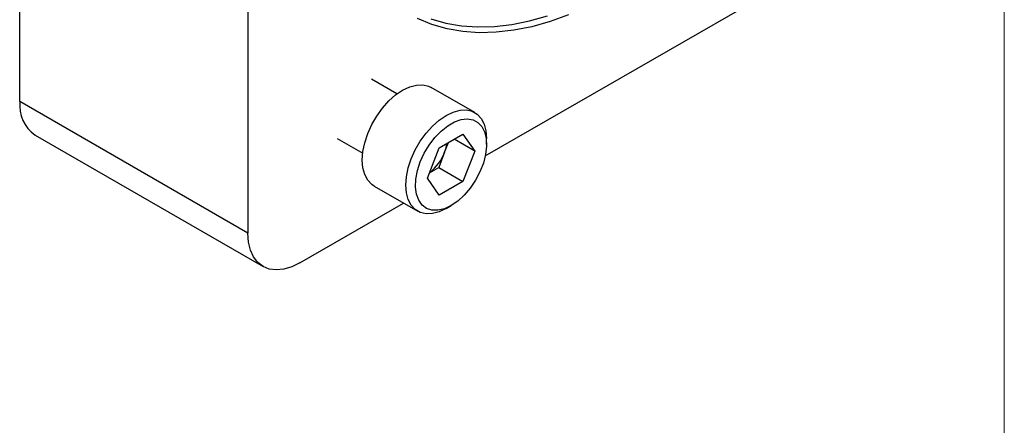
# Model space of a CAD drawing. Header units: millimetres. Extents: x 0 to 864, y 0 to 559.
# Tile 15 of 19: x 777 to 864, y 382 to 418. Entities that reach past the tile are written whole.
import ezdxf

# ---------------------------------------------------------------- set-up
doc = ezdxf.new("R2010")
doc.units = ezdxf.units.MM
doc.header["$LTSCALE"] = 2
doc.linetypes.add('SLD-Solid', pattern=[0])

# ---------------------------------------------------------------- blocks, each defined once
blk = doc.blocks.new('Block2')
at = {"color": 7, "linetype": 'SLD-Solid', "lineweight": 18}
blk.add_line((863.6, 558.8), (863.6, 0), dxfattribs=at)

msp = doc.modelspace()

# ---------------------------------------------------------------- linework, layer by layer
for p, q in [((777.3121, 410.709), (777.3121, 473.7032)), ((797.2999, 462.1645), (797.2999, 399.1703)), ((818.1019, 405.9318), (855.9406, 427.7757)), ((810.3621, 411.3691), (808.1196, 412.6636)), ((817.1805, 409.7422), (813.3621, 411.9465)), ((797.2999, 399.1703), (777.3121, 410.709)), ((778.6433, 407.7668), (798.6311, 396.2281)), ((805.1198, 407.4673), (807.3623, 406.1728)), ((814.0672, 406.6436), (816.1428, 407.8417)), ((817.1805, 406.3652), (815.3828, 407.403)), ((816.1428, 407.8417), (817.1805, 406.3652)), ((818.2163, 406.9631), (818.2163, 407.453)), ((813.0294, 403.9688), (814.0672, 406.6436)), ((814.5403, 406.2524), (814.8724, 407.1084)), ((814.5403, 406.2524), (814.0214, 404.9151)), ((817.1805, 406.3652), (816.1428, 403.6905)), ((813.2162, 404.4502), (814.0214, 404.9151)), ((814.0214, 404.9151), (816.1428, 403.6905)), ((814.0672, 402.4923), (813.0294, 403.9688)), ((808.3625, 403.286), (812.1809, 401.0817)), ((816.1428, 403.6905), (814.0672, 402.4923)), ((801.8439, 396.5463), (810.9406, 401.7977)), ((814.6813, 401.3296), (815.1055, 401.5745))]:
    msp.add_line(p, q)
at = {"flags": 128}
for points in [[(825.4104, 418.3245), (823.7833, 417.7308), (822.1796, 417.274), (820.6062, 416.956), (819.07, 416.7783), (817.5778, 416.7417), (816.136, 416.8463), (814.7511, 417.0917), (813.4289, 417.4767), (812.1754, 417.9998)], [(813.3285, 417.9721), (814.6364, 417.5912), (816.0065, 417.3485), (817.4327, 417.245), (818.9088, 417.2812), (820.4285, 417.457), (821.9849, 417.7715), (823.5714, 418.2234)], [(808.3625, 403.286), (808.154, 403.4284), (807.8005, 403.8073), (807.54, 404.3019), (807.3805, 404.8973), (807.3268, 405.5752), (807.3805, 406.3152), (807.54, 407.0947), (807.8005, 407.89), (808.154, 408.677), (808.5897, 409.4318), (809.0946, 410.1315), (809.6531, 410.7547), (810.2484, 411.2825), (810.8623, 411.6989), (811.4763, 411.9913), (812.0716, 412.1508), (812.6301, 412.1725), (813.1349, 412.0557), (813.3621, 411.9465)], [(814.6807, 401.3292), (814.0668, 401.0368), (813.4715, 400.8774), (812.913, 400.8557), (812.4081, 400.9725), (811.9723, 401.2241), (811.6189, 401.603), (811.3584, 402.0976), (811.1989, 402.693), (811.1452, 403.3709), (811.1989, 404.1109), (811.3584, 404.8904), (811.6189, 405.6857), (811.9723, 406.4727), (812.4081, 407.2275), (812.913, 407.9271), (813.4715, 408.5504), (814.0668, 409.0782), (814.6807, 409.4946), (815.2947, 409.787), (815.8899, 409.9465), (816.4485, 409.9682), (816.9533, 409.8514), (817.3891, 409.5998), (817.7426, 409.2209), (818.003, 408.7262), (818.1625, 408.1309), (818.2163, 407.453), (818.2163, 407.453)], [(815.105, 401.5742), (814.5162, 401.2992), (813.9486, 401.164), (813.4229, 401.1735), (812.958, 401.3273), (812.5706, 401.6199), (812.2749, 402.0407), (812.0814, 402.5745), (811.9972, 403.202), (812.0254, 403.9005), (812.1648, 404.6448), (812.4105, 405.4079), (812.7536, 406.1624), (813.1817, 406.8809), (813.6793, 407.5374), (814.2284, 408.1082), (814.8092, 408.5728), (815.4007, 408.9143), (815.9815, 409.1203), (816.5306, 409.1834), (817.0282, 409.1014), (817.4563, 408.8772), (817.7994, 408.5189), (818.0451, 408.0394), (818.1846, 407.4561), (818.2127, 406.7901), (818.1286, 406.0655), (817.9351, 405.3083), (817.6393, 404.5461), (817.252, 403.8062), (816.7871, 403.1156), (816.2613, 402.4991), (815.6938, 401.9791), (815.105, 401.5742)], [(801.8439, 396.5463), (801.1331, 396.2005), (800.4397, 395.9925), (799.781, 395.9273), (799.173, 396.0065), (798.6308, 396.2283), (798.1677, 396.5871), (797.7952, 397.074), (797.5223, 397.6772), (797.3558, 398.3818), (797.2999, 399.1703)]]:
    msp.add_lwpolyline(points, dxfattribs=at)
for centre, radius, start, end in [((780.446, 410.3547), 3.1539, 173.549066, 235.138754), ((811.1871, 407.5758), 3.6049, 338.463134, 351.43243), ((810.7685, 407.6666), 4.0282, 307.589344, 339.448187)]:
    msp.add_arc(centre, radius, start, end)

# ---------------------------------------------------------------- block references
at = {"color": 7, "linetype": 'Continuous'}
msp.add_blockref('Block2', (0, 0), dxfattribs=at)

doc.saveas('drawing.dxf')
